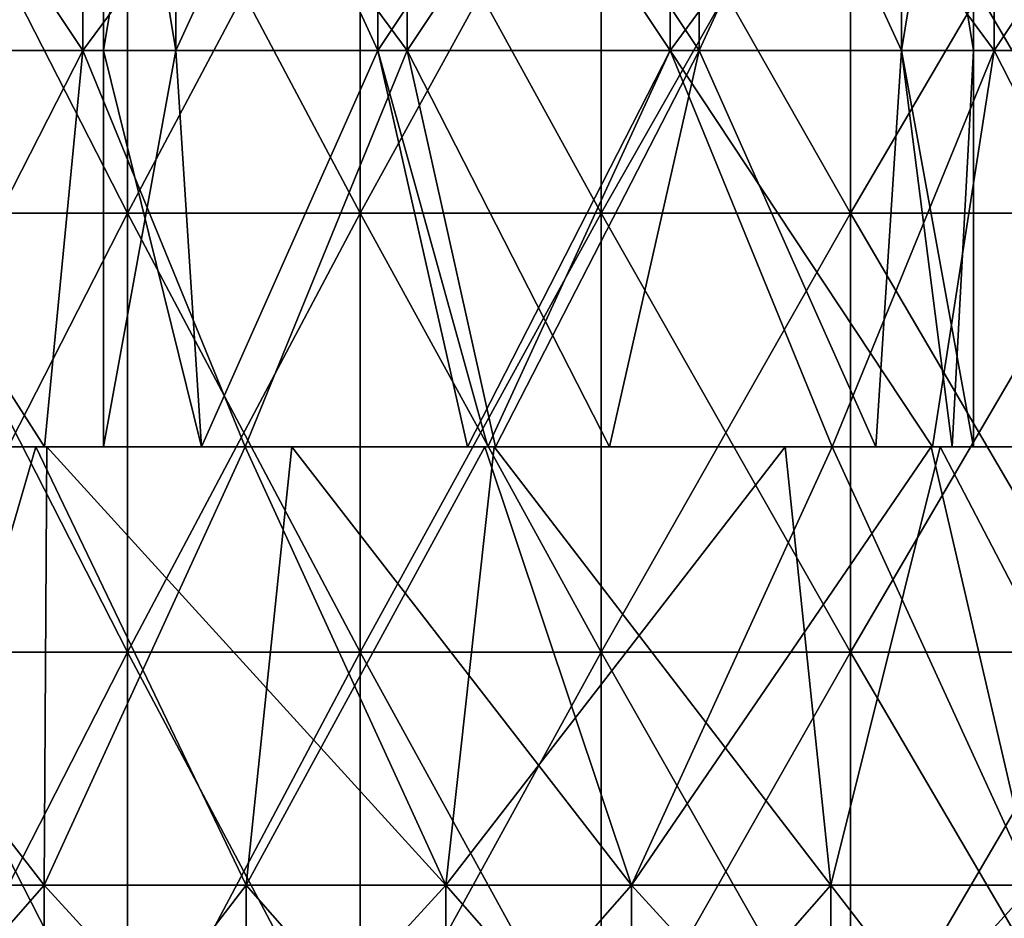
# Model space of a CAD drawing. Header units: inches. Extents: x -3.56 to 3.56, y -0.38 to 0.62.
# Tile 15 of 256: x -3.06 to -2.88, y 0.1 to 0.27. Entities that reach past the tile are written whole.
import ezdxf

# ---------------------------------------------------------------- set-up
doc = ezdxf.new("R2010")
doc.units = ezdxf.units.IN
doc.header["$LTSCALE"] = 65.185185
doc.header["$MEASUREMENT"] = 0
for name, color, linetype in [('2', 7, 'CONTINUOUS'), ('22', 7, 'CONTINUOUS'), ('23', 7, 'CONTINUOUS'), ('24', 7, 'CONTINUOUS'), ('25', 7, 'CONTINUOUS'), ('40', 7, 'CONTINUOUS'), ('41', 7, 'CONTINUOUS'), ('44', 7, 'CONTINUOUS'), ('45', 7, 'CONTINUOUS'), ('8', 7, 'CONTINUOUS')]:
    doc.layers.add(name, color=color, linetype=linetype)

msp = doc.modelspace()

# ---------------------------------------------------------------- linework, layer by layer
at = {"layer": '2', "color": 13, "linetype": 'Continuous', "true_color": 0xd67263}
for points in [[(-3.0381, 0.23014, -1.86047), (-3.07906, 0.23014, -1.79187), (-3.0381, 0.31022, -1.86047), (-3.0381, 0.23014, -1.86047)], [(-3.0381, 0.31022, -1.86047), (-3.07906, 0.23014, -1.79187), (-3.07906, 0.31022, -1.79187), (-3.0381, 0.31022, -1.86047)], [(-3.07906, 0.23014, 1.79187), (-3.0381, 0.23014, 1.86047), (-3.07906, 0.31022, 1.79187), (-3.07906, 0.23014, 1.79187)], [(-3.07906, 0.31022, 1.79187), (-3.0381, 0.23014, 1.86047), (-3.0381, 0.31022, 1.86047), (-3.07906, 0.31022, 1.79187)], [(-2.99562, 0.23014, -1.92813), (-3.0381, 0.23014, -1.86047), (-2.99562, 0.31022, -1.92813), (-2.99562, 0.23014, -1.92813)], [(-2.99562, 0.31022, -1.92813), (-3.0381, 0.23014, -1.86047), (-3.0381, 0.31022, -1.86047), (-2.99562, 0.31022, -1.92813)], [(-3.0381, 0.23014, 1.86047), (-2.99562, 0.23014, 1.92813), (-3.0381, 0.31022, 1.86047), (-3.0381, 0.23014, 1.86047)], [(-3.0381, 0.31022, 1.86047), (-2.99562, 0.23014, 1.92813), (-2.99562, 0.31022, 1.92813), (-3.0381, 0.31022, 1.86047)], [(-2.95162, 0.23014, -1.99483), (-2.99562, 0.23014, -1.92813), (-2.95162, 0.31022, -1.99483), (-2.95162, 0.23014, -1.99483)], [(-2.95162, 0.31022, -1.99483), (-2.99562, 0.23014, -1.92813), (-2.99562, 0.31022, -1.92813), (-2.95162, 0.31022, -1.99483)], [(-2.99562, 0.23014, 1.92813), (-2.95162, 0.23014, 1.99483), (-2.99562, 0.31022, 1.92813), (-2.99562, 0.23014, 1.92813)], [(-2.99562, 0.31022, 1.92813), (-2.95162, 0.23014, 1.99483), (-2.95162, 0.31022, 1.99483), (-2.99562, 0.31022, 1.92813)], [(-2.90615, 0.23014, -2.06052), (-2.95162, 0.23014, -1.99483), (-2.90615, 0.31022, -2.06052), (-2.90615, 0.23014, -2.06052)], [(-2.90615, 0.31022, -2.06052), (-2.95162, 0.23014, -1.99483), (-2.95162, 0.31022, -1.99483), (-2.90615, 0.31022, -2.06052)], [(-2.95162, 0.23014, 1.99483), (-2.90615, 0.23014, 2.06052), (-2.95162, 0.31022, 1.99483), (-2.95162, 0.23014, 1.99483)], [(-2.95162, 0.31022, 1.99483), (-2.90615, 0.23014, 2.06052), (-2.90615, 0.31022, 2.06052), (-2.95162, 0.31022, 1.99483)], [(-2.85921, 0.23014, -2.12517), (-2.90615, 0.23014, -2.06052), (-2.85921, 0.31022, -2.12517), (-2.85921, 0.23014, -2.12517)], [(-2.85921, 0.31022, -2.12517), (-2.90615, 0.23014, -2.06052), (-2.90615, 0.31022, -2.06052), (-2.85921, 0.31022, -2.12517)], [(-2.90615, 0.23014, 2.06052), (-2.85921, 0.23014, 2.12517), (-2.90615, 0.31022, 2.06052), (-2.90615, 0.23014, 2.06052)], [(-2.90615, 0.31022, 2.06052), (-2.85921, 0.23014, 2.12517), (-2.85921, 0.31022, 2.12517), (-2.90615, 0.31022, 2.06052)], [(-3.0381, 0.15006, -1.86047), (-3.07906, 0.15006, -1.79187), (-3.0381, 0.23014, -1.86047), (-3.0381, 0.15006, -1.86047)], [(-3.0381, 0.23014, -1.86047), (-3.07906, 0.15006, -1.79187), (-3.07906, 0.23014, -1.79187), (-3.0381, 0.23014, -1.86047)], [(-3.07906, 0.15006, 1.79187), (-3.0381, 0.15006, 1.86047), (-3.07906, 0.23014, 1.79187), (-3.07906, 0.15006, 1.79187)], [(-3.07906, 0.23014, 1.79187), (-3.0381, 0.15006, 1.86047), (-3.0381, 0.23014, 1.86047), (-3.07906, 0.23014, 1.79187)], [(-2.99562, 0.15006, -1.92813), (-3.0381, 0.15006, -1.86047), (-2.99562, 0.23014, -1.92813), (-2.99562, 0.15006, -1.92813)], [(-2.99562, 0.23014, -1.92813), (-3.0381, 0.15006, -1.86047), (-3.0381, 0.23014, -1.86047), (-2.99562, 0.23014, -1.92813)], [(-3.0381, 0.15006, 1.86047), (-2.99562, 0.15006, 1.92813), (-3.0381, 0.23014, 1.86047), (-3.0381, 0.15006, 1.86047)], [(-3.0381, 0.23014, 1.86047), (-2.99562, 0.15006, 1.92813), (-2.99562, 0.23014, 1.92813), (-3.0381, 0.23014, 1.86047)], [(-2.95162, 0.15006, -1.99483), (-2.99562, 0.15006, -1.92813), (-2.95162, 0.23014, -1.99483), (-2.95162, 0.15006, -1.99483)], [(-2.95162, 0.23014, -1.99483), (-2.99562, 0.15006, -1.92813), (-2.99562, 0.23014, -1.92813), (-2.95162, 0.23014, -1.99483)], [(-2.99562, 0.15006, 1.92813), (-2.95162, 0.15006, 1.99483), (-2.99562, 0.23014, 1.92813), (-2.99562, 0.15006, 1.92813)], [(-2.99562, 0.23014, 1.92813), (-2.95162, 0.15006, 1.99483), (-2.95162, 0.23014, 1.99483), (-2.99562, 0.23014, 1.92813)], [(-2.90615, 0.15006, -2.06052), (-2.95162, 0.15006, -1.99483), (-2.90615, 0.23014, -2.06052), (-2.90615, 0.15006, -2.06052)], [(-2.90615, 0.23014, -2.06052), (-2.95162, 0.15006, -1.99483), (-2.95162, 0.23014, -1.99483), (-2.90615, 0.23014, -2.06052)], [(-2.95162, 0.15006, 1.99483), (-2.90615, 0.15006, 2.06052), (-2.95162, 0.23014, 1.99483), (-2.95162, 0.15006, 1.99483)], [(-2.95162, 0.23014, 1.99483), (-2.90615, 0.15006, 2.06052), (-2.90615, 0.23014, 2.06052), (-2.95162, 0.23014, 1.99483)], [(-2.85921, 0.15006, -2.12517), (-2.90615, 0.15006, -2.06052), (-2.85921, 0.23014, -2.12517), (-2.85921, 0.15006, -2.12517)], [(-2.85921, 0.23014, -2.12517), (-2.90615, 0.15006, -2.06052), (-2.90615, 0.23014, -2.06052), (-2.85921, 0.23014, -2.12517)], [(-2.90615, 0.15006, 2.06052), (-2.85921, 0.15006, 2.12517), (-2.90615, 0.23014, 2.06052), (-2.90615, 0.15006, 2.06052)], [(-2.90615, 0.23014, 2.06052), (-2.85921, 0.15006, 2.12517), (-2.85921, 0.23014, 2.12517), (-2.90615, 0.23014, 2.06052)], [(-3.0381, 0.06998, -1.86047), (-3.07906, 0.06998, -1.79187), (-3.0381, 0.15006, -1.86047), (-3.0381, 0.06998, -1.86047)], [(-3.0381, 0.15006, -1.86047), (-3.07906, 0.06998, -1.79187), (-3.07906, 0.15006, -1.79187), (-3.0381, 0.15006, -1.86047)], [(-3.07906, 0.06998, 1.79187), (-3.0381, 0.06998, 1.86047), (-3.07906, 0.15006, 1.79187), (-3.07906, 0.06998, 1.79187)], [(-3.07906, 0.15006, 1.79187), (-3.0381, 0.06998, 1.86047), (-3.0381, 0.15006, 1.86047), (-3.07906, 0.15006, 1.79187)], [(-2.99562, 0.06998, -1.92813), (-3.0381, 0.06998, -1.86047), (-2.99562, 0.15006, -1.92813), (-2.99562, 0.06998, -1.92813)], [(-2.99562, 0.15006, -1.92813), (-3.0381, 0.06998, -1.86047), (-3.0381, 0.15006, -1.86047), (-2.99562, 0.15006, -1.92813)], [(-3.0381, 0.06998, 1.86047), (-2.99562, 0.06998, 1.92813), (-3.0381, 0.15006, 1.86047), (-3.0381, 0.06998, 1.86047)], [(-3.0381, 0.15006, 1.86047), (-2.99562, 0.06998, 1.92813), (-2.99562, 0.15006, 1.92813), (-3.0381, 0.15006, 1.86047)], [(-2.95162, 0.06998, -1.99483), (-2.99562, 0.06998, -1.92813), (-2.95162, 0.15006, -1.99483), (-2.95162, 0.06998, -1.99483)], [(-2.95162, 0.15006, -1.99483), (-2.99562, 0.06998, -1.92813), (-2.99562, 0.15006, -1.92813), (-2.95162, 0.15006, -1.99483)], [(-2.99562, 0.06998, 1.92813), (-2.95162, 0.06998, 1.99483), (-2.99562, 0.15006, 1.92813), (-2.99562, 0.06998, 1.92813)], [(-2.99562, 0.15006, 1.92813), (-2.95162, 0.06998, 1.99483), (-2.95162, 0.15006, 1.99483), (-2.99562, 0.15006, 1.92813)], [(-2.90615, 0.06998, -2.06052), (-2.95162, 0.06998, -1.99483), (-2.90615, 0.15006, -2.06052), (-2.90615, 0.06998, -2.06052)], [(-2.90615, 0.15006, -2.06052), (-2.95162, 0.06998, -1.99483), (-2.95162, 0.15006, -1.99483), (-2.90615, 0.15006, -2.06052)], [(-2.95162, 0.06998, 1.99483), (-2.90615, 0.06998, 2.06052), (-2.95162, 0.15006, 1.99483), (-2.95162, 0.06998, 1.99483)], [(-2.95162, 0.15006, 1.99483), (-2.90615, 0.06998, 2.06052), (-2.90615, 0.15006, 2.06052), (-2.95162, 0.15006, 1.99483)], [(-2.85921, 0.06998, -2.12517), (-2.90615, 0.06998, -2.06052), (-2.85921, 0.15006, -2.12517), (-2.85921, 0.06998, -2.12517)], [(-2.85921, 0.15006, -2.12517), (-2.90615, 0.06998, -2.06052), (-2.90615, 0.15006, -2.06052), (-2.85921, 0.15006, -2.12517)], [(-2.90615, 0.06998, 2.06052), (-2.85921, 0.06998, 2.12517), (-2.90615, 0.15006, 2.06052), (-2.90615, 0.06998, 2.06052)], [(-2.90615, 0.15006, 2.06052), (-2.85921, 0.06998, 2.12517), (-2.85921, 0.15006, 2.12517), (-2.90615, 0.15006, 2.06052)]]:
    msp.add_3dface(points, dxfattribs=at)
at = {"layer": '22', "color": 13, "linetype": 'Continuous', "true_color": 0xd67263}
for points in [[(-3.04249, 0.25984, -1.35672), (-3.02932, 0.25984, -1.41442), (-3.04249, 0.33992, -1.35672), (-3.04249, 0.25984, -1.35672)], [(-3.04249, 0.33992, -1.35672), (-3.02932, 0.25984, -1.41442), (-3.02932, 0.33992, -1.41442), (-3.04249, 0.33992, -1.35672)], [(-3.02932, 0.25984, -1.41442), (-2.99241, 0.25984, -1.4607), (-3.02932, 0.33992, -1.41442), (-3.02932, 0.25984, -1.41442)], [(-3.02932, 0.33992, -1.41442), (-2.99241, 0.25984, -1.4607), (-2.99241, 0.33992, -1.4607), (-3.02932, 0.33992, -1.41442)], [(-2.99241, 0.25984, -1.4607), (-2.93908, 0.25984, -1.48638), (-2.99241, 0.33992, -1.4607), (-2.99241, 0.25984, -1.4607)], [(-2.99241, 0.33992, -1.4607), (-2.93908, 0.25984, -1.48638), (-2.93908, 0.33992, -1.48638), (-2.99241, 0.33992, -1.4607)], [(-2.93908, 0.25984, -1.48638), (-2.87989, 0.25984, -1.48638), (-2.93908, 0.33992, -1.48638), (-2.93908, 0.25984, -1.48638)], [(-2.93908, 0.33992, -1.48638), (-2.87989, 0.25984, -1.48638), (-2.87989, 0.33992, -1.48638), (-2.93908, 0.33992, -1.48638)], [(-2.87989, 0.25984, -1.48638), (-2.82656, 0.25984, -1.4607), (-2.87989, 0.33992, -1.48638), (-2.87989, 0.25984, -1.48638)], [(-2.87989, 0.33992, -1.48638), (-2.82656, 0.25984, -1.4607), (-2.82656, 0.33992, -1.4607), (-2.87989, 0.33992, -1.48638)], [(-3.04249, 0.25984, -1.35672), (-3.04249, 0.1875, -1.35672), (-3.02462, 0.1875, -1.42325), (-3.04249, 0.25984, -1.35672)], [(-3.02932, 0.25984, -1.41442), (-3.04249, 0.25984, -1.35672), (-3.02462, 0.1875, -1.42325), (-3.02932, 0.25984, -1.41442)], [(-2.99241, 0.25984, -1.4607), (-3.02932, 0.25984, -1.41442), (-3.02462, 0.1875, -1.42325), (-2.99241, 0.25984, -1.4607)], [(-2.97602, 0.1875, -1.47185), (-2.99241, 0.25984, -1.4607), (-3.02462, 0.1875, -1.42325), (-2.97602, 0.1875, -1.47185)], [(-2.93908, 0.25984, -1.48638), (-2.99241, 0.25984, -1.4607), (-2.97231, 0.1875, -1.47391), (-2.93908, 0.25984, -1.48638)], [(-2.97231, 0.1875, -1.47391), (-2.99241, 0.25984, -1.4607), (-2.97602, 0.1875, -1.47185), (-2.97231, 0.1875, -1.47391)], [(-2.90949, 0.1875, -1.48972), (-2.93908, 0.25984, -1.48638), (-2.97231, 0.1875, -1.47391), (-2.90949, 0.1875, -1.48972)], [(-2.87989, 0.25984, -1.48638), (-2.93908, 0.25984, -1.48638), (-2.89118, 0.1875, -1.48842), (-2.87989, 0.25984, -1.48638)], [(-2.89118, 0.1875, -1.48842), (-2.93908, 0.25984, -1.48638), (-2.90949, 0.1875, -1.48972), (-2.89118, 0.1875, -1.48842)], [(-2.84296, 0.1875, -1.47185), (-2.87989, 0.25984, -1.48638), (-2.89118, 0.1875, -1.48842), (-2.84296, 0.1875, -1.47185)], [(-2.82656, 0.25984, -1.4607), (-2.87989, 0.25984, -1.48638), (-2.84296, 0.1875, -1.47185), (-2.82656, 0.25984, -1.4607)]]:
    msp.add_3dface(points, dxfattribs=at)
at = {"layer": '23', "color": 13, "linetype": 'Continuous', "true_color": 0xd67263}
for points in [[(-3.04249, 0.25984, -1.35672), (-3.04249, 0.33992, -1.35672), (-3.02932, 0.33992, -1.29901), (-3.04249, 0.25984, -1.35672)], [(-3.02932, 0.25984, -1.29901), (-3.04249, 0.25984, -1.35672), (-3.02932, 0.33992, -1.29901), (-3.02932, 0.25984, -1.29901)], [(-2.99241, 0.25984, -1.25273), (-3.02932, 0.25984, -1.29901), (-2.99241, 0.33992, -1.25273), (-2.99241, 0.25984, -1.25273)], [(-2.99241, 0.33992, -1.25273), (-3.02932, 0.25984, -1.29901), (-3.02932, 0.33992, -1.29901), (-2.99241, 0.33992, -1.25273)], [(-2.93908, 0.25984, -1.22705), (-2.99241, 0.25984, -1.25273), (-2.93908, 0.33992, -1.22705), (-2.93908, 0.25984, -1.22705)], [(-2.93908, 0.33992, -1.22705), (-2.99241, 0.25984, -1.25273), (-2.99241, 0.33992, -1.25273), (-2.93908, 0.33992, -1.22705)], [(-2.87989, 0.25984, -1.22705), (-2.93908, 0.25984, -1.22705), (-2.87989, 0.33992, -1.22705), (-2.87989, 0.25984, -1.22705)], [(-2.87989, 0.33992, -1.22705), (-2.93908, 0.25984, -1.22705), (-2.93908, 0.33992, -1.22705), (-2.87989, 0.33992, -1.22705)], [(-2.82656, 0.25984, -1.25273), (-2.87989, 0.25984, -1.22705), (-2.82656, 0.33992, -1.25273), (-2.82656, 0.25984, -1.25273)], [(-2.82656, 0.33992, -1.25273), (-2.87989, 0.25984, -1.22705), (-2.87989, 0.33992, -1.22705), (-2.82656, 0.33992, -1.25273)], [(-3.04249, 0.1875, -1.35672), (-3.04249, 0.25984, -1.35672), (-3.02932, 0.25984, -1.29901), (-3.04249, 0.1875, -1.35672)], [(-3.04249, 0.1875, -1.35672), (-3.02932, 0.25984, -1.29901), (-3.02462, 0.1875, -1.29018), (-3.04249, 0.1875, -1.35672)], [(-3.02932, 0.25984, -1.29901), (-2.99241, 0.25984, -1.25273), (-3.02462, 0.1875, -1.29018), (-3.02932, 0.25984, -1.29901)], [(-3.02462, 0.1875, -1.29018), (-2.99241, 0.25984, -1.25273), (-2.97602, 0.1875, -1.24158), (-3.02462, 0.1875, -1.29018)], [(-2.99241, 0.25984, -1.25273), (-2.93908, 0.25984, -1.22705), (-2.97602, 0.1875, -1.24158), (-2.99241, 0.25984, -1.25273)], [(-2.97602, 0.1875, -1.24158), (-2.93908, 0.25984, -1.22705), (-2.97231, 0.1875, -1.23952), (-2.97602, 0.1875, -1.24158)], [(-2.97231, 0.1875, -1.23952), (-2.93908, 0.25984, -1.22705), (-2.90949, 0.1875, -1.22372), (-2.97231, 0.1875, -1.23952)], [(-2.93908, 0.25984, -1.22705), (-2.87989, 0.25984, -1.22705), (-2.90949, 0.1875, -1.22372), (-2.93908, 0.25984, -1.22705)], [(-2.90949, 0.1875, -1.22372), (-2.87989, 0.25984, -1.22705), (-2.89118, 0.1875, -1.22501), (-2.90949, 0.1875, -1.22372)], [(-2.89118, 0.1875, -1.22501), (-2.87989, 0.25984, -1.22705), (-2.84296, 0.1875, -1.24158), (-2.89118, 0.1875, -1.22501)], [(-2.87989, 0.25984, -1.22705), (-2.82656, 0.25984, -1.25273), (-2.84296, 0.1875, -1.24158), (-2.87989, 0.25984, -1.22705)]]:
    msp.add_3dface(points, dxfattribs=at)
at = {"layer": '24', "color": 13, "linetype": 'Continuous', "true_color": 0xd67263}
for points in [[(-3.09959, 0.25984, 0.99399), (-3.04626, 0.25984, 0.96831), (-3.09959, 0.33992, 0.99399), (-3.09959, 0.25984, 0.99399)], [(-3.09959, 0.33992, 0.99399), (-3.04626, 0.25984, 0.96831), (-3.04626, 0.33992, 0.96831), (-3.09959, 0.33992, 0.99399)], [(-3.04626, 0.25984, 0.96831), (-2.98707, 0.25984, 0.96831), (-3.04626, 0.33992, 0.96831), (-3.04626, 0.25984, 0.96831)], [(-3.04626, 0.33992, 0.96831), (-2.98707, 0.25984, 0.96831), (-2.98707, 0.33992, 0.96831), (-3.04626, 0.33992, 0.96831)], [(-2.98707, 0.25984, 0.96831), (-2.93374, 0.25984, 0.99399), (-2.98707, 0.33992, 0.96831), (-2.98707, 0.25984, 0.96831)], [(-2.98707, 0.33992, 0.96831), (-2.93374, 0.25984, 0.99399), (-2.93374, 0.33992, 0.99399), (-2.98707, 0.33992, 0.96831)], [(-2.93374, 0.25984, 0.99399), (-2.89683, 0.25984, 1.04027), (-2.93374, 0.33992, 0.99399), (-2.93374, 0.25984, 0.99399)], [(-2.93374, 0.33992, 0.99399), (-2.89683, 0.25984, 1.04027), (-2.89683, 0.33992, 1.04027), (-2.93374, 0.33992, 0.99399)], [(-2.89683, 0.25984, 1.04027), (-2.88366, 0.25984, 1.09798), (-2.89683, 0.33992, 1.04027), (-2.89683, 0.25984, 1.04027)], [(-2.89683, 0.33992, 1.04027), (-2.88366, 0.25984, 1.09798), (-2.88366, 0.33992, 1.09798), (-2.89683, 0.33992, 1.04027)], [(-3.04626, 0.25984, 0.96831), (-3.09959, 0.25984, 0.99399), (-3.0533, 0.1875, 0.97013), (-3.04626, 0.25984, 0.96831)], [(-3.0533, 0.1875, 0.97013), (-3.09959, 0.25984, 0.99399), (-3.08319, 0.1875, 0.98284), (-3.0533, 0.1875, 0.97013)], [(-3.01666, 0.1875, 0.96498), (-3.04626, 0.25984, 0.96831), (-3.0533, 0.1875, 0.97013), (-3.01666, 0.1875, 0.96498)], [(-2.98707, 0.25984, 0.96831), (-3.04626, 0.25984, 0.96831), (-3.01666, 0.1875, 0.96498), (-2.98707, 0.25984, 0.96831)], [(-2.97092, 0.1875, 0.97309), (-2.98707, 0.25984, 0.96831), (-3.01666, 0.1875, 0.96498), (-2.97092, 0.1875, 0.97309)], [(-2.93374, 0.25984, 0.99399), (-2.98707, 0.25984, 0.96831), (-2.95013, 0.1875, 0.98284), (-2.93374, 0.25984, 0.99399)], [(-2.95013, 0.1875, 0.98284), (-2.98707, 0.25984, 0.96831), (-2.97092, 0.1875, 0.97309), (-2.95013, 0.1875, 0.98284)], [(-2.90153, 0.1875, 1.03144), (-2.93374, 0.25984, 0.99399), (-2.95013, 0.1875, 0.98284), (-2.90153, 0.1875, 1.03144)], [(-2.89683, 0.25984, 1.04027), (-2.93374, 0.25984, 0.99399), (-2.90153, 0.1875, 1.03144), (-2.89683, 0.25984, 1.04027)], [(-2.88758, 0.1875, 1.06596), (-2.89683, 0.25984, 1.04027), (-2.90153, 0.1875, 1.03144), (-2.88758, 0.1875, 1.06596)], [(-2.88366, 0.25984, 1.09798), (-2.89683, 0.25984, 1.04027), (-2.88366, 0.1875, 1.09798), (-2.88366, 0.25984, 1.09798)], [(-2.88366, 0.1875, 1.09798), (-2.89683, 0.25984, 1.04027), (-2.88758, 0.1875, 1.06596), (-2.88366, 0.1875, 1.09798)]]:
    msp.add_3dface(points, dxfattribs=at)
at = {"layer": '25', "color": 13, "linetype": 'Continuous', "true_color": 0xd67263}
for points in [[(-3.04626, 0.25984, 1.22764), (-3.09959, 0.25984, 1.20196), (-3.04626, 0.33992, 1.22764), (-3.04626, 0.25984, 1.22764)], [(-3.04626, 0.33992, 1.22764), (-3.09959, 0.25984, 1.20196), (-3.09959, 0.33992, 1.20196), (-3.04626, 0.33992, 1.22764)], [(-2.98707, 0.25984, 1.22764), (-3.04626, 0.25984, 1.22764), (-2.98707, 0.33992, 1.22764), (-2.98707, 0.25984, 1.22764)], [(-2.98707, 0.33992, 1.22764), (-3.04626, 0.25984, 1.22764), (-3.04626, 0.33992, 1.22764), (-2.98707, 0.33992, 1.22764)], [(-2.93374, 0.25984, 1.20196), (-2.98707, 0.25984, 1.22764), (-2.93374, 0.33992, 1.20196), (-2.93374, 0.25984, 1.20196)], [(-2.93374, 0.33992, 1.20196), (-2.98707, 0.25984, 1.22764), (-2.98707, 0.33992, 1.22764), (-2.93374, 0.33992, 1.20196)], [(-2.89683, 0.25984, 1.15568), (-2.93374, 0.25984, 1.20196), (-2.89683, 0.33992, 1.15568), (-2.89683, 0.25984, 1.15568)], [(-2.89683, 0.33992, 1.15568), (-2.93374, 0.25984, 1.20196), (-2.93374, 0.33992, 1.20196), (-2.89683, 0.33992, 1.15568)], [(-2.88366, 0.33992, 1.09798), (-2.88366, 0.25984, 1.09798), (-2.89683, 0.25984, 1.15568), (-2.88366, 0.33992, 1.09798)], [(-2.88366, 0.33992, 1.09798), (-2.89683, 0.25984, 1.15568), (-2.89683, 0.33992, 1.15568), (-2.88366, 0.33992, 1.09798)], [(-3.09959, 0.25984, 1.20196), (-3.04626, 0.25984, 1.22764), (-3.08319, 0.1875, 1.21311), (-3.09959, 0.25984, 1.20196)], [(-3.08319, 0.1875, 1.21311), (-3.04626, 0.25984, 1.22764), (-3.0533, 0.1875, 1.22582), (-3.08319, 0.1875, 1.21311)], [(-3.0533, 0.1875, 1.22582), (-3.04626, 0.25984, 1.22764), (-3.01666, 0.1875, 1.23098), (-3.0533, 0.1875, 1.22582)], [(-3.04626, 0.25984, 1.22764), (-2.98707, 0.25984, 1.22764), (-3.01666, 0.1875, 1.23098), (-3.04626, 0.25984, 1.22764)], [(-3.01666, 0.1875, 1.23098), (-2.98707, 0.25984, 1.22764), (-2.97092, 0.1875, 1.22286), (-3.01666, 0.1875, 1.23098)], [(-2.98707, 0.25984, 1.22764), (-2.93374, 0.25984, 1.20196), (-2.97092, 0.1875, 1.22286), (-2.98707, 0.25984, 1.22764)], [(-2.97092, 0.1875, 1.22286), (-2.93374, 0.25984, 1.20196), (-2.95013, 0.1875, 1.21311), (-2.97092, 0.1875, 1.22286)], [(-2.95013, 0.1875, 1.21311), (-2.93374, 0.25984, 1.20196), (-2.90153, 0.1875, 1.16451), (-2.95013, 0.1875, 1.21311)], [(-2.93374, 0.25984, 1.20196), (-2.89683, 0.25984, 1.15568), (-2.90153, 0.1875, 1.16451), (-2.93374, 0.25984, 1.20196)], [(-2.90153, 0.1875, 1.16451), (-2.89683, 0.25984, 1.15568), (-2.88758, 0.1875, 1.12999), (-2.90153, 0.1875, 1.16451)], [(-2.89683, 0.25984, 1.15568), (-2.88366, 0.25984, 1.09798), (-2.88758, 0.1875, 1.12999), (-2.89683, 0.25984, 1.15568)], [(-2.88366, 0.25984, 1.09798), (-2.88366, 0.1875, 1.09798), (-2.88758, 0.1875, 1.12999), (-2.88366, 0.25984, 1.09798)]]:
    msp.add_3dface(points, dxfattribs=at)
at = {"layer": '40', "color": 13, "linetype": 'Continuous', "true_color": 0xd67263}
for points in [[(-3.05486, 0.1875, -1.56921), (-3.09149, 0.1875, -1.53885), (-3.07811, 0.1075, -1.55132), (-3.05486, 0.1875, -1.56921)], [(-3.05486, 0.1875, -1.56921), (-3.07811, 0.1075, -1.55132), (-3.01646, 0.1075, -1.59095), (-3.05486, 0.1875, -1.56921)], [(-3.0081, 0.1875, -1.59458), (-3.05486, 0.1875, -1.56921), (-3.01646, 0.1075, -1.59095), (-3.0081, 0.1875, -1.59458)], [(-3.0081, 0.1875, -1.59458), (-3.01646, 0.1075, -1.59095), (-2.94613, 0.1075, -1.6116), (-3.0081, 0.1875, -1.59458)], [(-2.97286, 0.1875, -1.60626), (-3.0081, 0.1875, -1.59458), (-2.94613, 0.1075, -1.6116), (-2.97286, 0.1875, -1.60626)], [(-2.90949, 0.1875, -1.61418), (-2.97286, 0.1875, -1.60626), (-2.94613, 0.1075, -1.6116), (-2.90949, 0.1875, -1.61418)], [(-2.90949, 0.1875, -1.61418), (-2.94613, 0.1075, -1.6116), (-2.87284, 0.1075, -1.6116), (-2.90949, 0.1875, -1.61418)], [(-2.89139, 0.1875, -1.61356), (-2.90949, 0.1875, -1.61418), (-2.87284, 0.1075, -1.6116), (-2.89139, 0.1875, -1.61356)], [(-2.85102, 0.1875, -1.60746), (-2.89139, 0.1875, -1.61356), (-2.87284, 0.1075, -1.6116), (-2.85102, 0.1875, -1.60746)], [(-3.07811, 0.02742, -1.55132), (-3.01646, 0.02742, -1.59095), (-3.07811, 0.1075, -1.55132), (-3.07811, 0.02742, -1.55132)], [(-3.07811, 0.1075, -1.55132), (-3.01646, 0.02742, -1.59095), (-3.01646, 0.1075, -1.59095), (-3.07811, 0.1075, -1.55132)], [(-3.01646, 0.02742, -1.59095), (-2.94613, 0.02742, -1.6116), (-3.01646, 0.1075, -1.59095), (-3.01646, 0.02742, -1.59095)], [(-3.01646, 0.1075, -1.59095), (-2.94613, 0.02742, -1.6116), (-2.94613, 0.1075, -1.6116), (-3.01646, 0.1075, -1.59095)], [(-2.94613, 0.02742, -1.6116), (-2.87284, 0.02742, -1.6116), (-2.94613, 0.1075, -1.6116), (-2.94613, 0.02742, -1.6116)], [(-2.94613, 0.1075, -1.6116), (-2.87284, 0.02742, -1.6116), (-2.87284, 0.1075, -1.6116), (-2.94613, 0.1075, -1.6116)]]:
    msp.add_3dface(points, dxfattribs=at)
at = {"layer": '41', "color": 13, "linetype": 'Continuous', "true_color": 0xd67263}
for points in [[(-3.09149, 0.1875, -1.17459), (-3.05486, 0.1875, -1.14422), (-3.07811, 0.1075, -1.16211), (-3.09149, 0.1875, -1.17459)], [(-3.05486, 0.1875, -1.14422), (-3.01646, 0.1075, -1.12249), (-3.07811, 0.1075, -1.16211), (-3.05486, 0.1875, -1.14422)], [(-3.05486, 0.1875, -1.14422), (-3.0081, 0.1875, -1.11886), (-3.01646, 0.1075, -1.12249), (-3.05486, 0.1875, -1.14422)], [(-3.0081, 0.1875, -1.11886), (-2.97286, 0.1875, -1.10717), (-3.01646, 0.1075, -1.12249), (-3.0081, 0.1875, -1.11886)], [(-2.97286, 0.1875, -1.10717), (-2.94613, 0.1075, -1.10184), (-3.01646, 0.1075, -1.12249), (-2.97286, 0.1875, -1.10717)], [(-2.97286, 0.1875, -1.10717), (-2.90949, 0.1875, -1.09926), (-2.94613, 0.1075, -1.10184), (-2.97286, 0.1875, -1.10717)], [(-2.90949, 0.1875, -1.09926), (-2.89139, 0.1875, -1.09988), (-2.94613, 0.1075, -1.10184), (-2.90949, 0.1875, -1.09926)], [(-2.89139, 0.1875, -1.09988), (-2.87284, 0.1075, -1.10184), (-2.94613, 0.1075, -1.10184), (-2.89139, 0.1875, -1.09988)], [(-2.89139, 0.1875, -1.09988), (-2.85102, 0.1875, -1.10597), (-2.87284, 0.1075, -1.10184), (-2.89139, 0.1875, -1.09988)], [(-3.01646, 0.02742, -1.12249), (-3.07811, 0.02742, -1.16211), (-3.01646, 0.1075, -1.12249), (-3.01646, 0.02742, -1.12249)], [(-3.01646, 0.1075, -1.12249), (-3.07811, 0.02742, -1.16211), (-3.07811, 0.1075, -1.16211), (-3.01646, 0.1075, -1.12249)], [(-2.94613, 0.02742, -1.10184), (-3.01646, 0.02742, -1.12249), (-2.94613, 0.1075, -1.10184), (-2.94613, 0.02742, -1.10184)], [(-2.94613, 0.1075, -1.10184), (-3.01646, 0.02742, -1.12249), (-3.01646, 0.1075, -1.12249), (-2.94613, 0.1075, -1.10184)], [(-2.87284, 0.02742, -1.10184), (-2.94613, 0.02742, -1.10184), (-2.87284, 0.1075, -1.10184), (-2.87284, 0.02742, -1.10184)], [(-2.87284, 0.1075, -1.10184), (-2.94613, 0.02742, -1.10184), (-2.94613, 0.1075, -1.10184), (-2.87284, 0.1075, -1.10184)]]:
    msp.add_3dface(points, dxfattribs=at)
at = {"layer": '44', "color": 13, "linetype": 'Continuous', "true_color": 0xd67263}
for points in [[(-3.11528, 0.1875, 0.86011), (-3.12363, 0.1075, 0.86374), (-3.05331, 0.1075, 0.8431), (-3.11528, 0.1875, 0.86011)], [(-3.05286, 0.1875, 0.84303), (-3.11528, 0.1875, 0.86011), (-3.05331, 0.1075, 0.8431), (-3.05286, 0.1875, 0.84303)], [(-3.05286, 0.1875, 0.84303), (-3.05331, 0.1075, 0.8431), (-2.98002, 0.1075, 0.8431), (-3.05286, 0.1875, 0.84303)], [(-3.01666, 0.1875, 0.84052), (-3.05286, 0.1875, 0.84303), (-2.98002, 0.1075, 0.8431), (-3.01666, 0.1875, 0.84052)], [(-2.97119, 0.1875, 0.84453), (-3.01666, 0.1875, 0.84052), (-2.98002, 0.1075, 0.8431), (-2.97119, 0.1875, 0.84453)], [(-2.97119, 0.1875, 0.84453), (-2.98002, 0.1075, 0.8431), (-2.90969, 0.1075, 0.86374), (-2.97119, 0.1875, 0.84453)], [(-2.91805, 0.1875, 0.86011), (-2.97119, 0.1875, 0.84453), (-2.90969, 0.1075, 0.86374), (-2.91805, 0.1875, 0.86011)], [(-2.88975, 0.1875, 0.87396), (-2.91805, 0.1875, 0.86011), (-2.90969, 0.1075, 0.86374), (-2.88975, 0.1875, 0.87396)], [(-2.88975, 0.1875, 0.87396), (-2.90969, 0.1075, 0.86374), (-2.84804, 0.1075, 0.90337), (-2.88975, 0.1875, 0.87396)], [(-2.83466, 0.1875, 0.91584), (-2.88975, 0.1875, 0.87396), (-2.84804, 0.1075, 0.90337), (-2.83466, 0.1875, 0.91584)], [(-3.12363, 0.02742, 0.86374), (-3.05331, 0.02742, 0.8431), (-3.12363, 0.1075, 0.86374), (-3.12363, 0.02742, 0.86374)], [(-3.12363, 0.1075, 0.86374), (-3.05331, 0.02742, 0.8431), (-3.05331, 0.1075, 0.8431), (-3.12363, 0.1075, 0.86374)], [(-3.05331, 0.02742, 0.8431), (-2.98002, 0.02742, 0.8431), (-3.05331, 0.1075, 0.8431), (-3.05331, 0.02742, 0.8431)], [(-3.05331, 0.1075, 0.8431), (-2.98002, 0.02742, 0.8431), (-2.98002, 0.1075, 0.8431), (-3.05331, 0.1075, 0.8431)], [(-2.98002, 0.02742, 0.8431), (-2.90969, 0.02742, 0.86374), (-2.98002, 0.1075, 0.8431), (-2.98002, 0.02742, 0.8431)], [(-2.98002, 0.1075, 0.8431), (-2.90969, 0.02742, 0.86374), (-2.90969, 0.1075, 0.86374), (-2.98002, 0.1075, 0.8431)], [(-2.90969, 0.02742, 0.86374), (-2.84804, 0.02742, 0.90337), (-2.90969, 0.1075, 0.86374), (-2.90969, 0.02742, 0.86374)], [(-2.90969, 0.1075, 0.86374), (-2.84804, 0.02742, 0.90337), (-2.84804, 0.1075, 0.90337), (-2.90969, 0.1075, 0.86374)]]:
    msp.add_3dface(points, dxfattribs=at)
at = {"layer": '45', "color": 13, "linetype": 'Continuous', "true_color": 0xd67263}
for points in [[(-3.11528, 0.1875, 1.33584), (-3.05331, 0.1075, 1.35285), (-3.12363, 0.1075, 1.33221), (-3.11528, 0.1875, 1.33584)], [(-3.11528, 0.1875, 1.33584), (-3.05286, 0.1875, 1.35292), (-3.05331, 0.1075, 1.35285), (-3.11528, 0.1875, 1.33584)], [(-3.05286, 0.1875, 1.35292), (-3.01666, 0.1875, 1.35544), (-3.05331, 0.1075, 1.35285), (-3.05286, 0.1875, 1.35292)], [(-3.01666, 0.1875, 1.35544), (-2.98002, 0.1075, 1.35285), (-3.05331, 0.1075, 1.35285), (-3.01666, 0.1875, 1.35544)], [(-3.01666, 0.1875, 1.35544), (-2.97119, 0.1875, 1.35142), (-2.98002, 0.1075, 1.35285), (-3.01666, 0.1875, 1.35544)], [(-2.97119, 0.1875, 1.35142), (-2.91805, 0.1875, 1.33584), (-2.98002, 0.1075, 1.35285), (-2.97119, 0.1875, 1.35142)], [(-2.91805, 0.1875, 1.33584), (-2.90969, 0.1075, 1.33221), (-2.98002, 0.1075, 1.35285), (-2.91805, 0.1875, 1.33584)], [(-2.91805, 0.1875, 1.33584), (-2.88975, 0.1875, 1.32199), (-2.90969, 0.1075, 1.33221), (-2.91805, 0.1875, 1.33584)], [(-2.88975, 0.1875, 1.32199), (-2.84804, 0.1075, 1.29258), (-2.90969, 0.1075, 1.33221), (-2.88975, 0.1875, 1.32199)], [(-2.88975, 0.1875, 1.32199), (-2.83466, 0.1875, 1.28011), (-2.84804, 0.1075, 1.29258), (-2.88975, 0.1875, 1.32199)], [(-3.05331, 0.02742, 1.35285), (-3.12363, 0.02742, 1.33221), (-3.05331, 0.1075, 1.35285), (-3.05331, 0.02742, 1.35285)], [(-3.05331, 0.1075, 1.35285), (-3.12363, 0.02742, 1.33221), (-3.12363, 0.1075, 1.33221), (-3.05331, 0.1075, 1.35285)], [(-2.98002, 0.02742, 1.35285), (-3.05331, 0.02742, 1.35285), (-2.98002, 0.1075, 1.35285), (-2.98002, 0.02742, 1.35285)], [(-2.98002, 0.1075, 1.35285), (-3.05331, 0.02742, 1.35285), (-3.05331, 0.1075, 1.35285), (-2.98002, 0.1075, 1.35285)], [(-2.90969, 0.02742, 1.33221), (-2.98002, 0.02742, 1.35285), (-2.90969, 0.1075, 1.33221), (-2.90969, 0.02742, 1.33221)], [(-2.90969, 0.1075, 1.33221), (-2.98002, 0.02742, 1.35285), (-2.98002, 0.1075, 1.35285), (-2.90969, 0.1075, 1.33221)], [(-2.84804, 0.02742, 1.29258), (-2.90969, 0.02742, 1.33221), (-2.84804, 0.1075, 1.29258), (-2.84804, 0.02742, 1.29258)], [(-2.84804, 0.1075, 1.29258), (-2.90969, 0.02742, 1.33221), (-2.90969, 0.1075, 1.33221), (-2.84804, 0.1075, 1.29258)]]:
    msp.add_3dface(points, dxfattribs=at)
at = {"layer": '8', "color": 13, "linetype": 'Continuous', "true_color": 0xd67263}
for points in [[(-3.1337, 0.1875, 1.32733), (-3.13216, 0.1875, 1.27076), (-3.05208, 0.1875, 1.28493), (-3.1337, 0.1875, 1.32733)], [(-3.1337, 0.1875, 1.32733), (-3.05208, 0.1875, 1.28493), (-3.05286, 0.1875, 1.35292), (-3.1337, 0.1875, 1.32733)], [(-3.1337, 0.1875, 1.32733), (-3.05286, 0.1875, 1.35292), (-3.11528, 0.1875, 1.33584), (-3.1337, 0.1875, 1.32733)], [(-3.13216, 0.1875, 0.92519), (-3.1337, 0.1875, 0.86862), (-3.05208, 0.1875, 0.91102), (-3.13216, 0.1875, 0.92519)], [(-3.1337, 0.1875, 0.86862), (-3.11528, 0.1875, 0.86011), (-3.05208, 0.1875, 0.91102), (-3.1337, 0.1875, 0.86862)], [(-3.13309, 0.1875, -1.22904), (-3.13216, 0.1875, -1.29321), (-3.05208, 0.1875, -1.28723), (-3.13309, 0.1875, -1.22904)], [(-3.12362, 0.1875, -1.2137), (-3.13309, 0.1875, -1.22904), (-3.05208, 0.1875, -1.21774), (-3.12362, 0.1875, -1.2137)], [(-3.05208, 0.1875, -1.21774), (-3.13309, 0.1875, -1.22904), (-3.05208, 0.1875, -1.28723), (-3.05208, 0.1875, -1.21774)], [(-3.13216, 0.1875, -1.42022), (-3.13309, 0.1875, -1.4844), (-3.05208, 0.1875, -1.42621), (-3.13216, 0.1875, -1.42022)], [(-3.13309, 0.1875, -1.4844), (-3.12362, 0.1875, -1.49973), (-3.05208, 0.1875, -1.4957), (-3.13309, 0.1875, -1.4844)], [(-3.05208, 0.1875, -1.42621), (-3.13309, 0.1875, -1.4844), (-3.05208, 0.1875, -1.4957), (-3.05208, 0.1875, -1.42621)], [(-3.0533, 0.1875, 0.97013), (-3.08319, 0.1875, 0.98284), (-3.13216, 0.1875, 0.97899), (-3.0533, 0.1875, 0.97013)], [(-3.0533, 0.1875, 0.97013), (-3.13216, 0.1875, 0.97899), (-3.13216, 0.1875, 0.92519), (-3.0533, 0.1875, 0.97013)], [(-3.0533, 0.1875, 0.97013), (-3.13216, 0.1875, 0.92519), (-3.05208, 0.1875, 0.91102), (-3.0533, 0.1875, 0.97013)], [(-3.08319, 0.1875, 1.21311), (-3.0533, 0.1875, 1.22582), (-3.13216, 0.1875, 1.21696), (-3.08319, 0.1875, 1.21311)], [(-3.0533, 0.1875, 1.22582), (-3.13216, 0.1875, 1.27076), (-3.13216, 0.1875, 1.21696), (-3.0533, 0.1875, 1.22582)], [(-3.13216, 0.1875, 1.27076), (-3.0533, 0.1875, 1.22582), (-3.05208, 0.1875, 1.28493), (-3.13216, 0.1875, 1.27076)], [(-3.13216, 0.1875, -1.29321), (-3.13216, 0.1875, -1.35672), (-3.05208, 0.1875, -1.28723), (-3.13216, 0.1875, -1.29321)], [(-3.13216, 0.1875, -1.35672), (-3.13216, 0.1875, -1.42022), (-3.05208, 0.1875, -1.35672), (-3.13216, 0.1875, -1.35672)], [(-3.05208, 0.1875, -1.28723), (-3.13216, 0.1875, -1.35672), (-3.05208, 0.1875, -1.35672), (-3.05208, 0.1875, -1.28723)], [(-3.05208, 0.1875, -1.35672), (-3.13216, 0.1875, -1.42022), (-3.05208, 0.1875, -1.42621), (-3.05208, 0.1875, -1.35672)], [(-3.05208, 0.1875, -1.4957), (-3.12362, 0.1875, -1.49973), (-3.09149, 0.1875, -1.53885), (-3.05208, 0.1875, -1.4957)], [(-3.09149, 0.1875, -1.17459), (-3.12362, 0.1875, -1.2137), (-3.05486, 0.1875, -1.14422), (-3.09149, 0.1875, -1.17459)], [(-3.05486, 0.1875, -1.14422), (-3.12362, 0.1875, -1.2137), (-3.05208, 0.1875, -1.21774), (-3.05486, 0.1875, -1.14422)], [(-3.05208, 0.1875, 0.91102), (-3.11528, 0.1875, 0.86011), (-3.05286, 0.1875, 0.84303), (-3.05208, 0.1875, 0.91102)], [(-3.05486, 0.1875, -1.56921), (-3.05208, 0.1875, -1.4957), (-3.09149, 0.1875, -1.53885), (-3.05486, 0.1875, -1.56921)], [(-3.05486, 0.1875, -1.14422), (-3.05208, 0.1875, -1.21774), (-2.972, 0.1875, -1.17609), (-3.05486, 0.1875, -1.14422)], [(-3.0081, 0.1875, -1.11886), (-3.05486, 0.1875, -1.14422), (-2.97286, 0.1875, -1.10717), (-3.0081, 0.1875, -1.11886)], [(-2.97286, 0.1875, -1.10717), (-3.05486, 0.1875, -1.14422), (-2.972, 0.1875, -1.17609), (-2.97286, 0.1875, -1.10717)], [(-3.05208, 0.1875, -1.4957), (-3.05486, 0.1875, -1.56921), (-2.972, 0.1875, -1.53734), (-3.05208, 0.1875, -1.4957)], [(-3.05486, 0.1875, -1.56921), (-3.0081, 0.1875, -1.59458), (-2.972, 0.1875, -1.53734), (-3.05486, 0.1875, -1.56921)], [(-3.01666, 0.1875, 0.96498), (-3.0533, 0.1875, 0.97013), (-3.05208, 0.1875, 0.91102), (-3.01666, 0.1875, 0.96498)], [(-3.0533, 0.1875, 1.22582), (-3.01666, 0.1875, 1.23098), (-2.972, 0.1875, 1.28277), (-3.0533, 0.1875, 1.22582)], [(-3.0533, 0.1875, 1.22582), (-2.972, 0.1875, 1.28277), (-3.05208, 0.1875, 1.28493), (-3.0533, 0.1875, 1.22582)], [(-3.05208, 0.1875, 0.91102), (-3.05286, 0.1875, 0.84303), (-2.97119, 0.1875, 0.84453), (-3.05208, 0.1875, 0.91102)], [(-3.05286, 0.1875, 0.84303), (-3.01666, 0.1875, 0.84052), (-2.97119, 0.1875, 0.84453), (-3.05286, 0.1875, 0.84303)], [(-2.97119, 0.1875, 1.35142), (-3.01666, 0.1875, 1.35544), (-3.05286, 0.1875, 1.35292), (-2.97119, 0.1875, 1.35142)], [(-3.05208, 0.1875, 1.28493), (-2.97119, 0.1875, 1.35142), (-3.05286, 0.1875, 1.35292), (-3.05208, 0.1875, 1.28493)], [(-3.02462, 0.1875, -1.42325), (-3.04249, 0.1875, -1.35672), (-3.05208, 0.1875, -1.42621), (-3.02462, 0.1875, -1.42325)], [(-3.04249, 0.1875, -1.35672), (-3.02462, 0.1875, -1.29018), (-3.05208, 0.1875, -1.35672), (-3.04249, 0.1875, -1.35672)], [(-3.04249, 0.1875, -1.35672), (-3.05208, 0.1875, -1.35672), (-3.05208, 0.1875, -1.42621), (-3.04249, 0.1875, -1.35672)], [(-2.97231, 0.1875, -1.47391), (-2.97602, 0.1875, -1.47185), (-3.05208, 0.1875, -1.4957), (-2.97231, 0.1875, -1.47391)], [(-2.97231, 0.1875, -1.47391), (-3.05208, 0.1875, -1.4957), (-2.972, 0.1875, -1.53734), (-2.97231, 0.1875, -1.47391)], [(-2.97602, 0.1875, -1.47185), (-3.02462, 0.1875, -1.42325), (-3.05208, 0.1875, -1.42621), (-2.97602, 0.1875, -1.47185)], [(-2.97602, 0.1875, -1.47185), (-3.05208, 0.1875, -1.42621), (-3.05208, 0.1875, -1.4957), (-2.97602, 0.1875, -1.47185)], [(-3.02462, 0.1875, -1.29018), (-2.97602, 0.1875, -1.24158), (-3.05208, 0.1875, -1.28723), (-3.02462, 0.1875, -1.29018)], [(-3.02462, 0.1875, -1.29018), (-3.05208, 0.1875, -1.28723), (-3.05208, 0.1875, -1.35672), (-3.02462, 0.1875, -1.29018)], [(-2.97602, 0.1875, -1.24158), (-2.97231, 0.1875, -1.23952), (-3.05208, 0.1875, -1.21774), (-2.97602, 0.1875, -1.24158)], [(-2.97602, 0.1875, -1.24158), (-3.05208, 0.1875, -1.21774), (-3.05208, 0.1875, -1.28723), (-2.97602, 0.1875, -1.24158)], [(-3.05208, 0.1875, -1.21774), (-2.97231, 0.1875, -1.23952), (-2.972, 0.1875, -1.17609), (-3.05208, 0.1875, -1.21774)], [(-3.01666, 0.1875, 0.96498), (-3.05208, 0.1875, 0.91102), (-2.972, 0.1875, 0.91318), (-3.01666, 0.1875, 0.96498)], [(-2.972, 0.1875, 0.91318), (-3.05208, 0.1875, 0.91102), (-2.97119, 0.1875, 0.84453), (-2.972, 0.1875, 0.91318)], [(-2.972, 0.1875, 1.28277), (-2.97119, 0.1875, 1.35142), (-3.05208, 0.1875, 1.28493), (-2.972, 0.1875, 1.28277)], [(-2.97092, 0.1875, 0.97309), (-3.01666, 0.1875, 0.96498), (-2.972, 0.1875, 0.91318), (-2.97092, 0.1875, 0.97309)], [(-3.01666, 0.1875, 1.23098), (-2.97092, 0.1875, 1.22286), (-2.972, 0.1875, 1.28277), (-3.01666, 0.1875, 1.23098)], [(-2.972, 0.1875, -1.53734), (-3.0081, 0.1875, -1.59458), (-2.97286, 0.1875, -1.60626), (-2.972, 0.1875, -1.53734)], [(-2.97286, 0.1875, -1.10717), (-2.972, 0.1875, -1.17609), (-2.89192, 0.1875, -1.16559), (-2.97286, 0.1875, -1.10717)], [(-2.97286, 0.1875, -1.10717), (-2.89192, 0.1875, -1.16559), (-2.89139, 0.1875, -1.09988), (-2.97286, 0.1875, -1.10717)], [(-2.97286, 0.1875, -1.10717), (-2.89139, 0.1875, -1.09988), (-2.90949, 0.1875, -1.09926), (-2.97286, 0.1875, -1.10717)], [(-2.972, 0.1875, -1.53734), (-2.97286, 0.1875, -1.60626), (-2.89192, 0.1875, -1.54784), (-2.972, 0.1875, -1.53734)], [(-2.97286, 0.1875, -1.60626), (-2.90949, 0.1875, -1.61418), (-2.89139, 0.1875, -1.61356), (-2.97286, 0.1875, -1.60626)], [(-2.89192, 0.1875, -1.54784), (-2.97286, 0.1875, -1.60626), (-2.89139, 0.1875, -1.61356), (-2.89192, 0.1875, -1.54784)], [(-2.90949, 0.1875, -1.48972), (-2.97231, 0.1875, -1.47391), (-2.972, 0.1875, -1.53734), (-2.90949, 0.1875, -1.48972)], [(-2.97231, 0.1875, -1.23952), (-2.90949, 0.1875, -1.22372), (-2.972, 0.1875, -1.17609), (-2.97231, 0.1875, -1.23952)], [(-2.89118, 0.1875, -1.48842), (-2.90949, 0.1875, -1.48972), (-2.972, 0.1875, -1.53734), (-2.89118, 0.1875, -1.48842)], [(-2.89118, 0.1875, -1.48842), (-2.972, 0.1875, -1.53734), (-2.89192, 0.1875, -1.54784), (-2.89118, 0.1875, -1.48842)], [(-2.972, 0.1875, -1.17609), (-2.90949, 0.1875, -1.22372), (-2.89192, 0.1875, -1.16559), (-2.972, 0.1875, -1.17609)], [(-2.97092, 0.1875, 0.97309), (-2.972, 0.1875, 0.91318), (-2.89192, 0.1875, 0.9408), (-2.97092, 0.1875, 0.97309)], [(-2.97092, 0.1875, 1.22286), (-2.89192, 0.1875, 1.25515), (-2.972, 0.1875, 1.28277), (-2.97092, 0.1875, 1.22286)], [(-2.972, 0.1875, 0.91318), (-2.97119, 0.1875, 0.84453), (-2.88975, 0.1875, 0.87396), (-2.972, 0.1875, 0.91318)], [(-2.89192, 0.1875, 0.9408), (-2.972, 0.1875, 0.91318), (-2.88975, 0.1875, 0.87396), (-2.89192, 0.1875, 0.9408)], [(-2.89192, 0.1875, 1.25515), (-2.88975, 0.1875, 1.32199), (-2.972, 0.1875, 1.28277), (-2.89192, 0.1875, 1.25515)], [(-2.88975, 0.1875, 1.32199), (-2.91805, 0.1875, 1.33584), (-2.972, 0.1875, 1.28277), (-2.88975, 0.1875, 1.32199)], [(-2.972, 0.1875, 1.28277), (-2.91805, 0.1875, 1.33584), (-2.97119, 0.1875, 1.35142), (-2.972, 0.1875, 1.28277)], [(-2.97119, 0.1875, 0.84453), (-2.91805, 0.1875, 0.86011), (-2.88975, 0.1875, 0.87396), (-2.97119, 0.1875, 0.84453)], [(-2.95013, 0.1875, 0.98284), (-2.97092, 0.1875, 0.97309), (-2.89192, 0.1875, 0.9408), (-2.95013, 0.1875, 0.98284)], [(-2.97092, 0.1875, 1.22286), (-2.95013, 0.1875, 1.21311), (-2.89192, 0.1875, 1.25515), (-2.97092, 0.1875, 1.22286)], [(-2.90153, 0.1875, 1.03144), (-2.95013, 0.1875, 0.98284), (-2.89192, 0.1875, 1.00401), (-2.90153, 0.1875, 1.03144)], [(-2.89192, 0.1875, 1.00401), (-2.95013, 0.1875, 0.98284), (-2.89192, 0.1875, 0.9408), (-2.89192, 0.1875, 1.00401)], [(-2.95013, 0.1875, 1.21311), (-2.90153, 0.1875, 1.16451), (-2.89192, 0.1875, 1.19194), (-2.95013, 0.1875, 1.21311)], [(-2.95013, 0.1875, 1.21311), (-2.89192, 0.1875, 1.19194), (-2.89192, 0.1875, 1.25515), (-2.95013, 0.1875, 1.21311)], [(-2.90949, 0.1875, -1.22372), (-2.89118, 0.1875, -1.22501), (-2.89192, 0.1875, -1.16559), (-2.90949, 0.1875, -1.22372)], [(-2.88758, 0.1875, 1.06596), (-2.90153, 0.1875, 1.03144), (-2.89192, 0.1875, 1.00401), (-2.88758, 0.1875, 1.06596)], [(-2.90153, 0.1875, 1.16451), (-2.88758, 0.1875, 1.12999), (-2.89192, 0.1875, 1.19194), (-2.90153, 0.1875, 1.16451)], [(-2.89118, 0.1875, -1.48842), (-2.89192, 0.1875, -1.54784), (-2.81184, 0.1875, -1.51775), (-2.89118, 0.1875, -1.48842)], [(-2.89118, 0.1875, -1.22501), (-2.81184, 0.1875, -1.19568), (-2.89192, 0.1875, -1.16559), (-2.89118, 0.1875, -1.22501)], [(-2.88758, 0.1875, 1.06596), (-2.89192, 0.1875, 1.00401), (-2.81184, 0.1875, 1.0208), (-2.88758, 0.1875, 1.06596)], [(-2.89192, 0.1875, 1.19194), (-2.88758, 0.1875, 1.12999), (-2.81184, 0.1875, 1.17515), (-2.89192, 0.1875, 1.19194)], [(-2.89192, 0.1875, -1.54784), (-2.89139, 0.1875, -1.61356), (-2.81087, 0.1875, -1.59458), (-2.89192, 0.1875, -1.54784)], [(-2.81184, 0.1875, -1.51775), (-2.89192, 0.1875, -1.54784), (-2.81087, 0.1875, -1.59458), (-2.81184, 0.1875, -1.51775)], [(-2.81184, 0.1875, -1.19568), (-2.81178, 0.1875, -1.11848), (-2.89192, 0.1875, -1.16559), (-2.81184, 0.1875, -1.19568)], [(-2.81178, 0.1875, -1.11848), (-2.85102, 0.1875, -1.10597), (-2.89192, 0.1875, -1.16559), (-2.81178, 0.1875, -1.11848)], [(-2.89192, 0.1875, -1.16559), (-2.85102, 0.1875, -1.10597), (-2.89139, 0.1875, -1.09988), (-2.89192, 0.1875, -1.16559)], [(-2.89192, 0.1875, 1.00401), (-2.89192, 0.1875, 0.9408), (-2.811, 0.1875, 0.94307), (-2.89192, 0.1875, 1.00401)], [(-2.81184, 0.1875, 1.0208), (-2.89192, 0.1875, 1.00401), (-2.811, 0.1875, 0.94307), (-2.81184, 0.1875, 1.0208)], [(-2.89192, 0.1875, 0.9408), (-2.88975, 0.1875, 0.87396), (-2.83466, 0.1875, 0.91584), (-2.89192, 0.1875, 0.9408)], [(-2.89192, 0.1875, 0.9408), (-2.83466, 0.1875, 0.91584), (-2.811, 0.1875, 0.94307), (-2.89192, 0.1875, 0.9408)], [(-2.89192, 0.1875, 1.25515), (-2.89192, 0.1875, 1.19194), (-2.811, 0.1875, 1.25288), (-2.89192, 0.1875, 1.25515)], [(-2.811, 0.1875, 1.25288), (-2.89192, 0.1875, 1.19194), (-2.81184, 0.1875, 1.17515), (-2.811, 0.1875, 1.25288)], [(-2.88975, 0.1875, 1.32199), (-2.89192, 0.1875, 1.25515), (-2.83466, 0.1875, 1.28011), (-2.88975, 0.1875, 1.32199)], [(-2.83466, 0.1875, 1.28011), (-2.89192, 0.1875, 1.25515), (-2.811, 0.1875, 1.25288), (-2.83466, 0.1875, 1.28011)], [(-2.89139, 0.1875, -1.61356), (-2.85102, 0.1875, -1.60746), (-2.81087, 0.1875, -1.59458), (-2.89139, 0.1875, -1.61356)], [(-2.84296, 0.1875, -1.47185), (-2.89118, 0.1875, -1.48842), (-2.81184, 0.1875, -1.51775), (-2.84296, 0.1875, -1.47185)], [(-2.89118, 0.1875, -1.22501), (-2.84296, 0.1875, -1.24158), (-2.81184, 0.1875, -1.19568), (-2.89118, 0.1875, -1.22501)], [(-2.88366, 0.1875, 1.09798), (-2.88758, 0.1875, 1.06596), (-2.81184, 0.1875, 1.09798), (-2.88366, 0.1875, 1.09798)], [(-2.88758, 0.1875, 1.12999), (-2.88366, 0.1875, 1.09798), (-2.81184, 0.1875, 1.17515), (-2.88758, 0.1875, 1.12999)], [(-2.81184, 0.1875, 1.09798), (-2.88758, 0.1875, 1.06596), (-2.81184, 0.1875, 1.0208), (-2.81184, 0.1875, 1.09798)], [(-2.81184, 0.1875, 1.17515), (-2.88366, 0.1875, 1.09798), (-2.81184, 0.1875, 1.09798), (-2.81184, 0.1875, 1.17515)]]:
    msp.add_3dface(points, dxfattribs=at)

doc.saveas('drawing.dxf')
